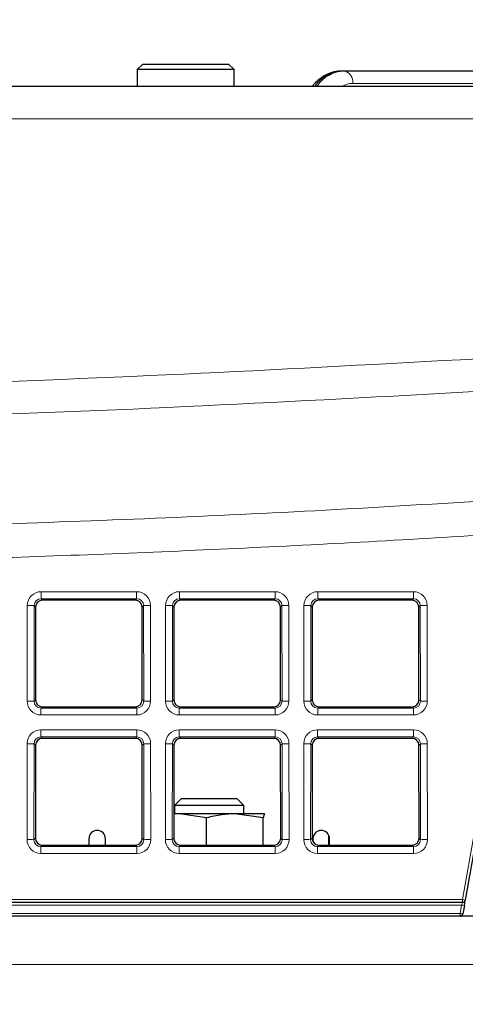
# Paper-space layout 'Blatt5' of a CAD drawing. Header units: millimetres. Extents: x 5 to 418, y 2 to 292.
# Tile 15 of 29: x 208 to 225, y 221 to 257. Entities that reach past the tile are written whole.
import ezdxf

# ---------------------------------------------------------------- set-up
doc = ezdxf.new("R2010")
doc.units = ezdxf.units.MM
doc.layers.add('SLD-0', color=7, linetype='Continuous')
doc.styles.add('SLDTEXTSTYLE0', font='TXT', dxfattribs={"width": 0.605})
doc.dimstyles.new('SLDDIMSTYLE6', dxfattribs={"dimtxt": 3.5, "dimasz": 3.302, "dimexe": 0, "dimexo": 0.0625, "dimgap": 0.875, "dimtad": 1, "dimlfac": 2, "dimrnd": 1e-09, "dimzin": 12, "dimdsep": 46, "dimtxsty": 'SLDTEXTSTYLE0', "dimsah": 1, "dimcen": 0.09, "dimadec": 0, "dimazin": 3, "dimtfac": 1, "dimtofl": 0, "dimtmove": 0, "dimatfit": 3, "dimfxl": 1, "dimfrac": 2, "dimtolj": 1, "dimtzin": 12, "dimarcsym": 0})

# ---------------------------------------------------------------- blocks, each defined once
blk = doc.blocks.new('_D_36')
at = {"layer": 'SLD-0', "color": 7}
for p, q in [((127.43, 162.557), (127.43, 266.477)), ((323.43, 162.557), (323.43, 266.477)), ((127.43, 265.477), (323.43, 265.477))]:
    blk.add_line(p, q, dxfattribs=at)
for points in [[(127.43, 265.477), (130.732, 264.969), (130.732, 265.985)], [(323.43, 265.477), (320.128, 265.985), (320.128, 264.969)]]:
    blk.add_solid(points, dxfattribs=at)
at = {"layer": 'SLD-0', "color": 7, "insert": (221.42, 269.989), "char_height": 3.5, "attachment_point": 1, "style": 'SLDTEXTSTYLE0'}
blk.add_mtext('392', dxfattribs=at)

psp = doc.layouts.new('Blatt5')

# ---------------------------------------------------------------- linework, layer by layer
at = {"color": 7, "linetype": 'Continuous', "lineweight": 25}
for p, q in [((212.8799, 255.307), (212.6799, 255.107)), ((212.8799, 255.307), (215.4423, 255.307)), ((215.4423, 255.307), (215.9799, 255.307)), ((216.1799, 255.107), (215.9799, 255.307)), ((212.6799, 255.107), (212.6799, 254.507)), ((215.5729, 255.107), (212.6799, 255.107)), ((216.1799, 255.107), (215.5729, 255.107)), ((216.1799, 254.507), (216.1799, 255.107)), ((220.1485, 255.057), (220.0778, 255.057)), ((237.1044, 255.057), (220.1485, 255.057)), ((146.9384, 254.507), (226.4215, 254.507)), ((209.0057, 235.6816), (209.0026, 232.3294)), ((212.6043, 235.9311), (209.2556, 235.9311)), ((212.8573, 232.3294), (212.8542, 235.6816)), ((214.0057, 235.6816), (214.0026, 232.3294)), ((217.6043, 235.9311), (214.2556, 235.9311)), ((217.8573, 232.3294), (217.8542, 235.6816)), ((219.0057, 235.6816), (219.0026, 232.3294)), ((222.6043, 235.9311), (219.2556, 235.9311)), ((222.8573, 232.3294), (222.8542, 235.6816)), ((209.252, 232.0795), (212.6078, 232.0795)), ((214.252, 232.0795), (217.6078, 232.0795)), ((219.252, 232.0795), (222.6078, 232.0795)), ((225.7561, 232.028), (224.5327, 225.0897)), ((209.0011, 230.6862), (208.998, 227.3248)), ((212.6089, 230.9356), (209.251, 230.9356)), ((212.8618, 227.3248), (212.8588, 230.6862)), ((214.0011, 230.6862), (213.998, 227.3248)), ((217.6089, 230.9356), (214.251, 230.9356)), ((217.8618, 227.3248), (217.8588, 230.6862)), ((219.0011, 230.6862), (218.998, 227.3248)), ((222.6089, 230.9356), (219.251, 230.9356)), ((222.8618, 227.3248), (222.8588, 230.6862)), ((214.2799, 228.757), (214.0299, 228.507)), ((214.0299, 228.507), (214.0299, 228.207)), ((216.5299, 228.507), (214.0299, 228.507)), ((214.2799, 228.757), (216.2799, 228.757)), ((216.5299, 228.507), (216.2799, 228.757)), ((216.5299, 228.207), (216.5299, 228.507)), ((214.2104, 228.207), (213.9988, 228.1916)), ((214.2104, 228.207), (213.9988, 228.207)), ((215.1861, 228.0628), (214.2104, 228.207)), ((216.2087, 228.207), (214.2104, 228.207)), ((217.2314, 228.0628), (216.2087, 228.207)), ((217.2783, 228.207), (216.2087, 228.207)), ((217.2799, 228.207), (217.2783, 228.207)), ((217.2816, 228.2063), (217.2799, 228.207)), ((215.1861, 227.0749), (215.1861, 228.0628)), ((217.2314, 227.0749), (217.2314, 228.0628)), ((219.6049, 227.0749), (219.6049, 227.4269)), ((209.2474, 227.0749), (212.6124, 227.0749)), ((210.9299, 227.307), (210.9299, 227.0749)), ((211.5299, 227.0749), (211.5299, 227.307)), ((214.2474, 227.0749), (217.6124, 227.0749)), ((219.0299, 227.307), (219.0299, 227.2022)), ((219.2474, 227.0749), (222.6124, 227.0749)), ((219.6299, 227.0749), (219.6299, 227.307)), ((224.4342, 225.007), (145.462, 225.007)), ((224.4992, 224.9001), (224.5327, 225.0897)), ((224.4992, 224.9001), (224.4445, 224.5897)), ((306.1799, 224.507), (144.6799, 224.507))]:
    psp.add_line(p, q, dxfattribs=at)
at = {"color": 7, "linetype": 'Continuous', "lineweight": 18}
for p, q in [((220.4667, 254.607), (237.4226, 254.607)), ((226.4215, 253.3225), (146.9384, 253.3225)), ((209.2027, 236.2379), (212.6571, 236.2379)), ((209.2027, 235.9839), (209.2027, 236.2379)), ((212.6571, 235.9839), (209.2027, 235.9839)), ((209.2027, 235.9839), (209.2556, 235.9311)), ((212.6043, 235.9311), (212.6571, 235.9839)), ((212.6571, 235.9839), (212.6571, 236.2379)), ((214.2027, 236.2379), (217.6571, 236.2379)), ((214.2027, 235.9839), (214.2027, 236.2379)), ((217.6571, 235.9839), (214.2027, 235.9839)), ((214.2027, 235.9839), (214.2556, 235.9311)), ((217.6043, 235.9311), (217.6571, 235.9839)), ((217.6571, 235.9839), (217.6571, 236.2379)), ((219.2027, 236.2379), (222.6571, 236.2379)), ((219.2027, 236.2379), (219.2027, 235.9839)), ((222.6571, 235.9839), (219.2027, 235.9839)), ((219.2027, 235.9839), (219.2556, 235.9311)), ((222.6043, 235.9311), (222.6571, 235.9839)), ((222.6571, 236.2379), (222.6571, 235.9839)), ((208.6998, 232.2806), (208.703, 235.739)), ((208.9526, 235.7347), (208.9495, 232.2762)), ((209.0057, 235.6816), (208.9526, 235.7347)), ((212.9072, 235.7347), (212.8542, 235.6816)), ((212.9104, 232.2762), (212.9072, 235.7347)), ((213.1569, 235.739), (213.1601, 232.2806)), ((213.6998, 232.2806), (213.703, 235.739)), ((213.9526, 235.7347), (213.9495, 232.2762)), ((214.0057, 235.6816), (213.9526, 235.7347)), ((217.9072, 235.7347), (217.8542, 235.6816)), ((217.9104, 232.2762), (217.9072, 235.7347)), ((218.1569, 235.739), (218.1601, 232.2806)), ((218.6998, 232.2806), (218.703, 235.739)), ((218.9526, 235.7347), (218.9495, 232.2762)), ((219.0057, 235.6816), (218.9526, 235.7347)), ((222.9072, 235.7347), (222.8542, 235.6816)), ((222.9104, 232.2762), (222.9072, 235.7347)), ((223.1569, 235.739), (223.1601, 232.2806)), ((208.9495, 232.2762), (209.0026, 232.3294)), ((209.252, 232.0795), (209.1987, 232.0261)), ((212.6612, 232.0261), (212.6078, 232.0795)), ((212.8573, 232.3294), (212.9104, 232.2762)), ((213.9495, 232.2762), (214.0026, 232.3294)), ((214.252, 232.0795), (214.1987, 232.0261)), ((217.6612, 232.0261), (217.6078, 232.0795)), ((217.8573, 232.3294), (217.9104, 232.2762)), ((218.9495, 232.2762), (219.0026, 232.3294)), ((219.252, 232.0795), (219.1987, 232.0261)), ((222.6612, 232.0261), (222.6078, 232.0795)), ((222.8573, 232.3294), (222.9104, 232.2762)), ((224.4342, 225.1088), (225.6576, 232.0471)), ((209.1987, 231.7808), (209.1987, 232.0261)), ((209.1987, 232.0261), (212.6612, 232.0261)), ((212.6612, 231.7808), (209.1987, 231.7808)), ((212.6612, 231.7808), (212.6612, 232.0261)), ((214.1987, 231.7808), (214.1987, 232.0261)), ((214.1987, 232.0261), (217.6612, 232.0261)), ((217.6612, 231.7808), (214.1987, 231.7808)), ((217.6612, 231.7808), (217.6612, 232.0261)), ((219.1987, 232.0261), (219.1987, 231.7808)), ((219.1987, 232.0261), (222.6612, 232.0261)), ((222.6612, 231.7808), (219.1987, 231.7808)), ((222.6612, 232.0261), (222.6612, 231.7808)), ((209.1982, 231.2425), (212.6617, 231.2425)), ((209.1982, 230.9885), (209.1982, 231.2425)), ((212.6617, 230.9885), (209.1982, 230.9885)), ((209.1982, 230.9885), (209.251, 230.9356)), ((212.6089, 230.9356), (212.6617, 230.9885)), ((212.6617, 230.9885), (212.6617, 231.2425)), ((214.1982, 231.2425), (217.6617, 231.2425)), ((214.1982, 230.9885), (214.1982, 231.2425)), ((217.6617, 230.9885), (214.1982, 230.9885)), ((214.1982, 230.9885), (214.251, 230.9356)), ((217.6089, 230.9356), (217.6617, 230.9885)), ((217.6617, 230.9885), (217.6617, 231.2425)), ((219.1982, 231.2425), (222.6617, 231.2425)), ((219.1982, 231.2425), (219.1982, 230.9885)), ((222.6617, 230.9885), (219.1982, 230.9885)), ((219.1982, 230.9885), (219.251, 230.9356)), ((222.6089, 230.9356), (222.6617, 230.9885)), ((222.6617, 231.2425), (222.6617, 230.9885)), ((208.6952, 227.276), (208.6984, 230.7436)), ((208.9481, 230.7393), (208.9449, 227.2716)), ((209.0011, 230.6862), (208.9481, 230.7393)), ((212.9118, 230.7393), (212.8588, 230.6862)), ((212.915, 227.2716), (212.9118, 230.7393)), ((213.1615, 230.7436), (213.1646, 227.276)), ((213.6952, 227.276), (213.6984, 230.7436)), ((213.9481, 230.7393), (213.9449, 227.2716)), ((214.0011, 230.6862), (213.9481, 230.7393)), ((217.9118, 230.7393), (217.8588, 230.6862)), ((217.915, 227.2716), (217.9118, 230.7393)), ((218.1615, 230.7436), (218.1646, 227.276)), ((218.6952, 227.276), (218.6984, 230.7436)), ((218.9481, 230.7393), (218.9449, 227.2716)), ((219.0011, 230.6862), (218.9481, 230.7393)), ((222.9118, 230.7393), (222.8588, 230.6862)), ((222.915, 227.2716), (222.9118, 230.7393)), ((223.1615, 230.7436), (223.1646, 227.276)), ((208.9449, 227.2716), (208.998, 227.3248)), ((209.2474, 227.0749), (209.1941, 227.0215)), ((212.6658, 227.0215), (212.6124, 227.0749)), ((212.8618, 227.3248), (212.915, 227.2716)), ((213.9449, 227.2716), (213.998, 227.3248)), ((214.2474, 227.0749), (214.1941, 227.0215)), ((217.6658, 227.0215), (217.6124, 227.0749)), ((217.8618, 227.3248), (217.915, 227.2716)), ((218.9449, 227.2716), (218.998, 227.3248)), ((219.2474, 227.0749), (219.1941, 227.0215)), ((222.6658, 227.0215), (222.6124, 227.0749)), ((222.8618, 227.3248), (222.915, 227.2716)), ((209.1941, 226.7762), (209.1941, 227.0215)), ((209.1941, 227.0215), (212.6658, 227.0215)), ((212.6658, 226.7762), (209.1941, 226.7762)), ((212.6658, 226.7762), (212.6658, 227.0215)), ((214.1941, 226.7762), (214.1941, 227.0215)), ((214.1941, 227.0215), (217.6658, 227.0215)), ((217.6658, 226.7762), (214.1941, 226.7762)), ((217.6658, 226.7762), (217.6658, 227.0215)), ((219.1941, 227.0215), (222.6658, 227.0215)), ((219.1941, 227.0215), (219.1941, 226.7762)), ((222.6658, 226.7762), (219.1941, 226.7762)), ((222.6658, 227.0215), (222.6658, 226.7762)), ((145.462, 225.1088), (224.4342, 225.1088)), ((224.4008, 224.9123), (224.4342, 225.007)), ((224.4342, 225.1088), (224.4342, 225.007)), ((224.4008, 224.9123), (145.907, 224.9123)), ((145.9233, 224.6018), (224.346, 224.6018)), ((224.346, 224.6018), (224.4008, 224.9123)), ((224.346, 224.6018), (224.346, 224.507)), ((144.6799, 222.757), (306.1799, 222.757))]:
    psp.add_line(p, q, dxfattribs=at)
for centre, radius, start, end in [((220.136, 253.8166), 1.2418, 92.68382, 146.21951), ((220.2067, 253.8166), 1.2418, 92.68382, 146.21951), ((220.069, 254.6633), 0.4017, 351.95053, 78.57825), ((220.4723, 253.7853), 0.8217, 90.39068, 118.56434), ((208.7574, 231.7081), 4.0313, 87.22407, 90.77349), ((213.1025, 231.7081), 4.0313, 89.22651, 92.77593), ((213.7574, 231.7081), 4.0313, 87.22407, 90.77349), ((218.1025, 231.7081), 4.0313, 89.22651, 92.77593), ((218.7574, 231.7081), 4.0313, 87.22407, 90.77349), ((223.1025, 231.7081), 4.0313, 89.22651, 92.77593), ((208.7542, 228.2496), 4.0313, 87.22407, 90.77349), ((213.1056, 228.2496), 4.0313, 89.22651, 92.77593), ((213.7542, 228.2496), 4.0313, 87.22407, 90.77349), ((218.1056, 228.2496), 4.0313, 89.22651, 92.77593), ((218.7542, 228.2496), 4.0313, 87.22407, 90.77349), ((223.1056, 228.2496), 4.0313, 89.22651, 92.77593), ((208.7528, 226.7127), 4.0313, 87.22407, 90.77349), ((213.1071, 226.7127), 4.0313, 89.22651, 92.77593), ((213.7528, 226.7127), 4.0313, 87.22407, 90.77349), ((218.1071, 226.7127), 4.0313, 89.22651, 92.77593), ((218.7528, 226.7127), 4.0313, 87.22407, 90.77349), ((223.1071, 226.7127), 4.0313, 89.22651, 92.77593), ((208.7496, 223.2451), 4.0313, 87.22407, 90.77349), ((213.1102, 223.2451), 4.0313, 89.22651, 92.77593), ((213.7496, 223.2451), 4.0313, 87.22407, 90.77349), ((218.1102, 223.2451), 4.0313, 89.22651, 92.77593), ((218.7496, 223.2451), 4.0313, 87.22407, 90.77349), ((223.1102, 223.2451), 4.0313, 89.22651, 92.77593), ((224.2051, 223.6649), 1.462, 77.05217, 80.98445), ((224.4541, 225.0732), 0.4836, 257.08942, 268.86553), ((224.5088, 225.3837), 0.4836, 257.08942, 268.86553)]:
    psp.add_arc(centre, radius, start, end, dxfattribs=at)
at = {"color": 7, "linetype": 'Continuous', "lineweight": 25}
for centre, radius, start, end in [((211.2299, 227.307), 0.3, 0, 180), ((219.3299, 227.307), 0.3, 0, 180), ((224.4342, 225.107), 0.1, 270, 350), ((224.346, 224.607), 0.1, 270, 350)]:
    psp.add_arc(centre, radius, start, end, dxfattribs=at)
at = {"color": 7, "linetype": 'Continuous', "lineweight": 18}
for centre, major_axis, ratio, start_param, end_param in [((209.2037, 235.7377), (0.4261, -0.2634), 0.9979617, 2.1253446, 3.6934019), ((209.2037, 235.7333), (0.2008, -0.1516), 0.9933986, 2.2177606, 3.7858179), ((212.6562, 235.7377), (0.4261, 0.2634), 0.9979617, 5.7313761, 7.2994334), ((212.6562, 235.7333), (0.2008, 0.1516), 0.9933986, 5.6389601, 7.2070174), ((214.2037, 235.7377), (0.4261, -0.2634), 0.9979617, 2.1253446, 3.6934019), ((214.2037, 235.7333), (0.2008, -0.1516), 0.9933986, 2.2177606, 3.7858179), ((217.6562, 235.7377), (0.4261, 0.2634), 0.9979617, 5.7313761, 7.2994334), ((217.6562, 235.7333), (0.2008, 0.1516), 0.9933986, 5.6389601, 7.2070174), ((219.2037, 235.7377), (0.4261, -0.2634), 0.9979617, 2.1253446, 3.6934019), ((219.2037, 235.7333), (0.2008, -0.1516), 0.9933986, 2.2177606, 3.7858179), ((222.6562, 235.7377), (0.4261, 0.2634), 0.9979617, 5.7313761, 7.2994334), ((222.6562, 235.7333), (0.2008, 0.1516), 0.9933986, 5.6389601, 7.2070174), ((209.2005, 232.2819), (0.3089, 0.3955), 0.9962403, 2.234797, 3.8028543), ((209.2005, 232.2776), (0.1619, 0.1938), 0.9898801, 2.2670539, 3.8351112), ((212.6594, 232.2819), (-0.3089, 0.3955), 0.9962403, 2.480331, 4.0483883), ((212.6594, 232.2776), (-0.1619, 0.1938), 0.9898801, 2.4480741, 4.0161314), ((214.2005, 232.2819), (0.3089, 0.3955), 0.9962403, 2.234797, 3.8028543), ((214.2005, 232.2776), (0.1619, 0.1938), 0.9898801, 2.2670539, 3.8351112), ((217.6594, 232.2819), (-0.3089, 0.3955), 0.9962403, 2.480331, 4.0483883), ((217.6594, 232.2776), (-0.1619, 0.1938), 0.9898801, 2.4480741, 4.0161314), ((219.2005, 232.2819), (0.3089, 0.3955), 0.9962403, 2.234797, 3.8028543), ((219.2005, 232.2776), (0.1619, 0.1938), 0.9898801, 2.2670539, 3.8351112), ((222.6594, 232.2819), (-0.3089, 0.3955), 0.9962403, 2.480331, 4.0483883), ((222.6594, 232.2776), (-0.1619, 0.1938), 0.9898801, 2.4480741, 4.0161314), ((209.1991, 230.7422), (0.4261, -0.2634), 0.9979617, 2.1253446, 3.6934019), ((209.1991, 230.7379), (0.2008, -0.1516), 0.9933986, 2.2177606, 3.7858179), ((212.6608, 230.7422), (0.4261, 0.2634), 0.9979617, 5.7313761, 7.2994334), ((212.6608, 230.7379), (0.2008, 0.1516), 0.9933986, 5.6389601, 7.2070174), ((214.1991, 230.7422), (0.4261, -0.2634), 0.9979617, 2.1253446, 3.6934019), ((214.1991, 230.7379), (0.2008, -0.1516), 0.9933986, 2.2177606, 3.7858179), ((217.6608, 230.7422), (0.4261, 0.2634), 0.9979617, 5.7313761, 7.2994334), ((217.6608, 230.7379), (0.2008, 0.1516), 0.9933986, 5.6389601, 7.2070174), ((219.1991, 230.7422), (0.4261, -0.2634), 0.9979617, 2.1253446, 3.6934019), ((219.1991, 230.7379), (0.2008, -0.1516), 0.9933986, 2.2177606, 3.7858179), ((222.6608, 230.7422), (0.4261, 0.2634), 0.9979617, 5.7313761, 7.2994334), ((222.6608, 230.7379), (0.2008, 0.1516), 0.9933986, 5.6389601, 7.2070174), ((209.1959, 227.2774), (0.3089, 0.3955), 0.9962403, 2.234797, 3.8028543), ((209.1959, 227.273), (0.1619, 0.1938), 0.9898801, 2.2670539, 3.8351112), ((212.664, 227.2774), (-0.3089, 0.3955), 0.9962403, 2.480331, 4.0483883), ((212.664, 227.273), (-0.1619, 0.1938), 0.9898801, 2.4480741, 4.0161314), ((214.1959, 227.2774), (0.3089, 0.3955), 0.9962403, 2.234797, 3.8028543), ((214.1959, 227.273), (0.1619, 0.1938), 0.9898801, 2.2670539, 3.8351112), ((217.664, 227.2774), (-0.3089, 0.3955), 0.9962403, 2.480331, 4.0483883), ((217.664, 227.273), (-0.1619, 0.1938), 0.9898801, 2.4480741, 4.0161314), ((219.1959, 227.2774), (0.3089, 0.3955), 0.9962403, 2.234797, 3.8028543), ((219.1959, 227.273), (0.1619, 0.1938), 0.9898801, 2.2670539, 3.8351112), ((222.664, 227.2774), (-0.3089, 0.3955), 0.9962403, 2.480331, 4.0483883), ((222.664, 227.273), (-0.1619, 0.1938), 0.9898801, 2.4480741, 4.0161314)]:
    psp.add_ellipse(centre, major_axis=major_axis, ratio=ratio, start_param=start_param, end_param=end_param, dxfattribs=at)
at = {"color": 7, "linetype": 'Continuous', "lineweight": 25}
for centre, major_axis, ratio, start_param, end_param in [((209.256, 235.681), (0.2131, -0.1317), 0.9979617, 2.1253446, 3.6934019), ((212.6039, 235.681), (0.2131, 0.1317), 0.9979617, 5.7313761, 7.2994334), ((214.256, 235.681), (0.2131, -0.1317), 0.9979617, 2.1253446, 3.6934019), ((217.6039, 235.681), (0.2131, 0.1317), 0.9979617, 5.7313761, 7.2994334), ((219.256, 235.681), (0.2131, -0.1317), 0.9979617, 2.1253446, 3.6934019), ((222.6039, 235.681), (0.2131, 0.1317), 0.9979617, 5.7313761, 7.2994334), ((209.2529, 232.33), (0.1545, 0.1978), 0.9962403, 2.234797, 3.8028543), ((212.6069, 232.33), (-0.1545, 0.1978), 0.9962403, 2.480331, 4.0483883), ((214.2529, 232.33), (0.1545, 0.1978), 0.9962403, 2.234797, 3.8028543), ((217.6069, 232.33), (-0.1545, 0.1978), 0.9962403, 2.480331, 4.0483883), ((219.2529, 232.33), (0.1545, 0.1978), 0.9962403, 2.234797, 3.8028543), ((222.6069, 232.33), (-0.1545, 0.1978), 0.9962403, 2.480331, 4.0483883), ((209.2514, 230.6855), (0.2131, -0.1317), 0.9979617, 2.1253446, 3.6934019), ((212.6084, 230.6855), (0.2131, 0.1317), 0.9979617, 5.7313761, 7.2994334), ((214.2514, 230.6855), (0.2131, -0.1317), 0.9979617, 2.1253446, 3.6934019), ((217.6084, 230.6855), (0.2131, 0.1317), 0.9979617, 5.7313761, 7.2994334), ((219.2514, 230.6855), (0.2131, -0.1317), 0.9979617, 2.1253446, 3.6934019), ((222.6084, 230.6855), (0.2131, 0.1317), 0.9979617, 5.7313761, 7.2994334), ((209.2484, 227.3255), (0.1545, 0.1978), 0.9962403, 2.234797, 3.8028543), ((212.6115, 227.3255), (-0.1545, 0.1978), 0.9962403, 2.480331, 4.0483883), ((214.2484, 227.3255), (0.1545, 0.1978), 0.9962403, 2.234797, 3.8028543), ((217.6115, 227.3255), (-0.1545, 0.1978), 0.9962403, 2.480331, 4.0483883), ((219.2484, 227.3255), (0.1545, 0.1978), 0.9962403, 2.234797, 3.8028543), ((222.6115, 227.3255), (-0.1545, 0.1978), 0.9962403, 2.480331, 4.0483883)]:
    psp.add_ellipse(centre, major_axis=major_axis, ratio=ratio, start_param=start_param, end_param=end_param, dxfattribs=at)
for points, knots in [([(220.0778, 255.057), (219.9823, 255.0505), (219.7417, 255.0339), (219.3794, 254.8692), (219.1287, 254.6623), (219.0211, 254.5225), (219.0091, 254.507)], [0, 0, 0, 0, 0.2359396, 0.5941149, 0.9549701, 1, 1, 1, 1]), ([(216.2087, 228.207), (216.0496, 228.2008), (215.7051, 228.1873), (215.3677, 228.1063), (215.1861, 228.0628)], [0, 0, 0, 0, 0.461748, 1, 1, 1, 1]), ([(217.2783, 228.207), (217.2661, 228.19), (217.2503, 228.1678), (217.2349, 228.0824), (217.2314, 228.0628)], [0, 0, 0, 0, 0.770166, 1, 1, 1, 1])]:
    psp.add_open_spline(points, degree=3, knots=knots, dxfattribs=at)
at = {"color": 7, "linetype": 'Continuous', "lineweight": 18}
for points, knots in [([(146.4975, 244.911), (153.2019, 244.5152), (166.618, 243.7232), (186.7405, 243.4007), (206.838, 243.6528), (220.1903, 244.3917), (226.8702, 244.7613)], [0, 0, 0, 0, 0.2504819, 0.5012443, 0.750484, 1, 1, 1, 1]), ([(226.9505, 243.5833), (220.2644, 243.2139), (206.8848, 242.4747), (189.3349, 242.2457), (173.8349, 242.4304), (160.3894, 242.8688), (151.1031, 243.4429), (146.4588, 243.7301)], [0, 0, 0, 0, 0.2493797, 0.4990358, 0.6534909, 0.8266992, 1, 1, 1, 1]), ([(156.2001, 239.1803), (159.278, 239.0336), (165.4346, 238.7401), (174.679, 238.4779), (183.9296, 238.3463), (192.3653, 238.3574), (199.9825, 238.4669), (208.6238, 238.6904), (219.1072, 239.1114), (227.3136, 239.6538), (231.4177, 239.925)], [0, 0, 0, 0, 0.1228143, 0.245657, 0.3685852, 0.491542, 0.5818703, 0.6722099, 0.8360712, 1, 1, 1, 1]), ([(231.5067, 238.7071), (228.3201, 238.4924), (221.9461, 238.0628), (212.3709, 237.6092), (202.7865, 237.2955), (193.3051, 237.1376), (183.931, 237.1252), (174.6651, 237.2568), (165.3982, 237.5194), (159.2234, 237.8138), (156.1356, 237.961)], [0, 0, 0, 0, 0.1270359, 0.2541032, 0.3812652, 0.5084587, 0.6312728, 0.7541154, 0.8770434, 1, 1, 1, 1])]:
    psp.add_open_spline(points, degree=3, knots=knots, dxfattribs=at)

# ---------------------------------------------------------------- dimensions: what is measured, and where the dimension line sits
at = {"layer": 'SLD-0', "color": 7}
dim = psp.add_linear_dim(base=(323.4299, 265.4774), p1=(127.4299, 162.557), p2=(323.4299, 162.557), dimstyle='SLDDIMSTYLE6', dxfattribs=at)
dim.commit()
dim.dimension.update_dxf_attribs({"geometry": '_D_36', "text_midpoint": (225.4299, 265.4774), "dimtype": 160})

doc.saveas('drawing.dxf')
